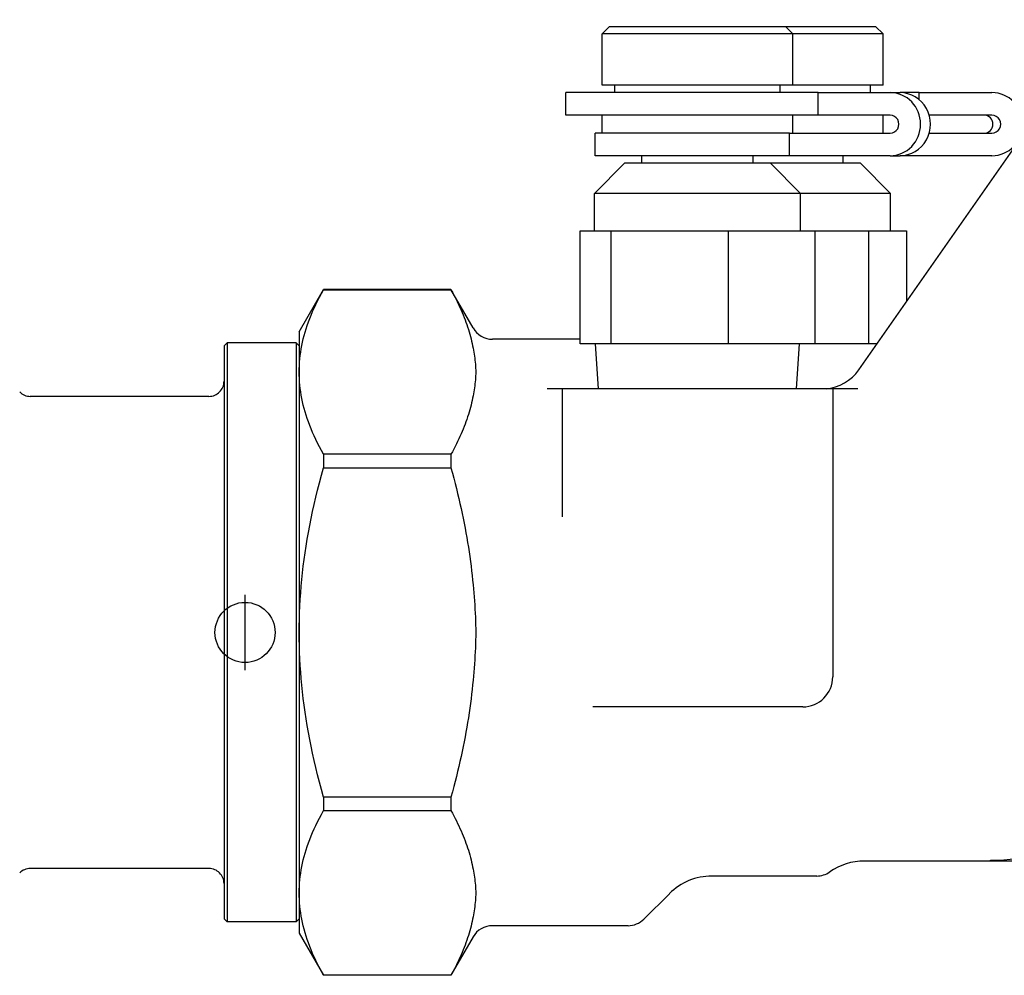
# Model space of a CAD drawing. Header units: millimetres. Extents: x -60 to 3536, y 30 to 464.
# Tile 2 of 22: x 111 to 176, y 197 to 261. Entities that reach past the tile are written whole.
import ezdxf

# ---------------------------------------------------------------- set-up
doc = ezdxf.new("R2010")
doc.units = ezdxf.units.MM
doc.layers.add('DETAIL', color=2, linetype='Continuous')
doc.layers.add('ORIGIN', color=6, linetype='Continuous')

msp = doc.modelspace()

# ---------------------------------------------------------------- linework, layer by layer
at = {"layer": 'DETAIL'}
for p, q in [((166.741, 237.467), (183.042, 260.748)), ((150.158, 260.301), (149.658, 259.801)), ((150.158, 260.301), (161.858, 260.301)), ((161.858, 260.301), (167.858, 260.301)), ((161.858, 260.301), (162.358, 259.801)), ((167.858, 260.301), (168.358, 259.801)), ((149.658, 256.401), (149.658, 259.801)), ((162.358, 259.801), (149.658, 259.801)), ((162.358, 256.401), (162.358, 259.801)), ((168.358, 259.801), (162.358, 259.801)), ((168.358, 256.401), (168.358, 259.801)), ((162.358, 256.401), (149.658, 256.401)), ((150.508, 255.901), (150.508, 256.401)), ((161.508, 255.901), (161.508, 256.401)), ((168.358, 256.401), (162.358, 256.401)), ((167.508, 255.901), (167.508, 256.401)), ((164.035, 255.901), (147.258, 255.901)), ((147.258, 254.401), (147.258, 255.901)), ((164.035, 255.901), (168.824, 255.901)), ((164.035, 254.401), (164.035, 255.901)), ((168.824, 255.901), (169.482, 255.901)), ((170.758, 255.901), (169.482, 255.901)), ((170.758, 255.901), (175.595, 255.901)), ((170.758, 255.432), (170.758, 255.901)), ((164.035, 254.401), (147.258, 254.401)), ((149.658, 253.201), (149.658, 254.401)), ((162.358, 253.201), (162.358, 254.401)), ((168.824, 254.401), (164.035, 254.401)), ((168.358, 253.201), (168.358, 254.401)), ((175.595, 254.401), (171.424, 254.401)), ((162.128, 253.201), (149.208, 253.201)), ((149.208, 251.701), (149.208, 253.201)), ((162.128, 253.201), (168.824, 253.201)), ((162.128, 251.701), (162.128, 253.201)), ((171.424, 253.201), (175.595, 253.201)), ((162.128, 251.701), (149.208, 251.701)), ((152.308, 251.201), (152.308, 251.701)), ((159.708, 251.201), (159.708, 251.701)), ((168.824, 251.701), (162.128, 251.701)), ((165.708, 251.201), (165.708, 251.701)), ((168.824, 251.701), (169.482, 251.701)), ((175.595, 251.701), (169.482, 251.701)), ((151.158, 251.201), (149.158, 249.201)), ((160.858, 251.201), (151.158, 251.201)), ((166.858, 251.201), (160.858, 251.201)), ((160.858, 251.201), (162.858, 249.201)), ((166.858, 251.201), (168.858, 249.201)), ((162.858, 249.201), (149.158, 249.201)), ((149.158, 246.701), (149.158, 249.201)), ((168.858, 249.201), (162.858, 249.201)), ((162.858, 246.701), (162.858, 249.201)), ((168.858, 246.701), (168.858, 249.201)), ((148.21, 246.701), (150.268, 246.701)), ((148.21, 239.201), (148.21, 246.701)), ((150.268, 239.201), (150.268, 246.701)), ((150.268, 246.701), (158.066, 246.701)), ((158.066, 239.201), (158.066, 246.701)), ((158.066, 246.701), (163.806, 246.701)), ((163.806, 246.701), (167.416, 246.701)), ((163.806, 246.701), (163.806, 239.201)), ((167.416, 239.201), (167.416, 246.701)), ((167.416, 246.701), (169.914, 246.701)), ((169.914, 246.701), (169.914, 242)), ((129.508, 240.001), (131.125, 242.801)), ((131.125, 242.801), (131.125, 242.795)), ((139.603, 242.801), (131.125, 242.801)), ((131.125, 242.795), (139.603, 242.795)), ((139.603, 242.801), (139.603, 242.795)), ((141.075, 240.251), (139.603, 242.801)), ((129.508, 240.001), (129.508, 237.321)), ((124.508, 239.051), (124.708, 239.251)), ((124.708, 239.251), (124.708, 200.751)), ((129.308, 239.251), (124.708, 239.251)), ((129.308, 239.251), (129.308, 200.751)), ((129.508, 239.051), (129.308, 239.251)), ((148.21, 239.501), (142.374, 239.501)), ((150.268, 239.201), (148.21, 239.201)), ((149.414, 236.201), (149.227, 239.201)), ((158.066, 239.201), (150.268, 239.201)), ((163.806, 239.201), (158.066, 239.201)), ((162.602, 236.201), (162.789, 239.201)), ((167.416, 239.201), (163.806, 239.201)), ((167.955, 239.201), (167.416, 239.201)), ((124.508, 239.051), (124.508, 200.951)), ((129.508, 237.321), (129.508, 220.001)), ((147.008, 236.201), (146.008, 236.201)), ((147.008, 236.201), (147.008, 227.698)), ((165.008, 236.201), (147.008, 236.201)), ((165.008, 236.201), (165.008, 217.051)), ((166.677, 236.201), (165.008, 236.201)), ((123.508, 235.701), (111.622, 235.701)), ((139.603, 231.848), (131.125, 231.848)), ((131.125, 231.848), (131.125, 230.948)), ((139.603, 231.848), (139.603, 230.948)), ((131.125, 230.948), (139.603, 230.948)), ((129.508, 220.001), (129.508, 202.68)), ((163.008, 215.051), (149.035, 215.051)), ((139.603, 209.054), (131.125, 209.054)), ((131.125, 209.054), (131.125, 208.154)), ((139.603, 209.054), (139.603, 208.154)), ((131.125, 208.154), (139.603, 208.154)), ((175.508, 204.801), (167.108, 204.801)), ((175.508, 204.801), (175.508, 204.861)), ((199.508, 204.801), (175.508, 204.801)), ((123.508, 204.301), (111.622, 204.301)), ((163.946, 203.801), (156.965, 203.801)), ((129.508, 202.68), (129.508, 200.001)), ((154.136, 202.629), (152.447, 200.94)), ((124.508, 200.951), (124.708, 200.751)), ((129.308, 200.751), (124.708, 200.751)), ((129.508, 200.951), (129.308, 200.751)), ((151.387, 200.501), (142.374, 200.501)), ((129.508, 200.001), (131.125, 197.201)), ((141.075, 199.751), (139.603, 197.201)), ((139.603, 197.207), (131.125, 197.207)), ((131.125, 197.207), (131.125, 197.201)), ((139.603, 197.201), (131.125, 197.201)), ((139.603, 197.207), (139.603, 197.201))]:
    msp.add_line(p, q, dxfattribs=at)
at = {"layer": 'DETAIL', "flags": 128}
for points in [[(129.508, 237.321), (129.511, 237.541), (129.519, 237.761), (129.533, 237.981), (129.553, 238.2), (129.577, 238.419), (129.608, 238.639), (129.644, 238.858), (129.685, 239.078), (129.732, 239.299), (129.784, 239.521), (129.842, 239.743), (129.905, 239.967), (129.974, 240.192), (130.049, 240.418), (130.129, 240.646), (130.216, 240.875), (130.308, 241.107), (130.406, 241.34), (130.51, 241.576), (130.62, 241.814), (130.736, 242.055), (130.859, 242.299), (130.989, 242.545), (131.125, 242.795)], [(139.603, 242.795), (139.698, 242.621), (139.79, 242.449), (139.879, 242.278), (139.964, 242.109), (140.047, 241.94), (140.127, 241.773), (140.203, 241.607), (140.277, 241.443), (140.348, 241.279), (140.416, 241.116), (140.481, 240.954), (140.543, 240.793), (140.603, 240.633), (140.659, 240.473), (140.713, 240.314), (140.764, 240.156), (140.813, 239.999), (140.858, 239.842), (140.901, 239.685), (140.941, 239.529), (140.979, 239.373), (141.014, 239.218), (141.046, 239.062), (141.075, 238.907)], [(141.075, 238.907), (141.099, 238.774), (141.123, 238.64), (141.145, 238.505), (141.167, 238.37), (141.186, 238.235), (141.204, 238.101), (141.219, 237.967), (141.232, 237.834), (141.242, 237.703), (141.25, 237.573), (141.254, 237.446), (141.256, 237.321), (141.254, 237.197), (141.25, 237.069), (141.242, 236.94), (141.232, 236.809), (141.219, 236.676), (141.204, 236.542), (141.186, 236.407), (141.167, 236.272), (141.145, 236.137), (141.123, 236.002), (141.099, 235.868), (141.075, 235.735)], [(131.125, 231.848), (130.989, 232.097), (130.859, 232.344), (130.736, 232.587), (130.62, 232.828), (130.51, 233.066), (130.406, 233.302), (130.308, 233.536), (130.216, 233.767), (130.129, 233.997), (130.049, 234.224), (129.974, 234.451), (129.905, 234.675), (129.842, 234.899), (129.784, 235.122), (129.732, 235.343), (129.685, 235.564), (129.644, 235.784), (129.608, 236.004), (129.577, 236.223), (129.553, 236.443), (129.533, 236.662), (129.519, 236.881), (129.511, 237.101), (129.508, 237.321)], [(141.075, 235.735), (141.046, 235.58), (141.014, 235.425), (140.979, 235.269), (140.941, 235.114), (140.901, 234.957), (140.858, 234.801), (140.813, 234.644), (140.764, 234.486), (140.713, 234.328), (140.659, 234.169), (140.603, 234.01), (140.543, 233.849), (140.481, 233.688), (140.416, 233.527), (140.348, 233.364), (140.277, 233.2), (140.203, 233.035), (140.127, 232.869), (140.047, 232.702), (139.964, 232.534), (139.879, 232.364), (139.79, 232.194), (139.698, 232.021), (139.603, 231.848)], [(129.508, 220.001), (129.511, 220.441), (129.519, 220.881), (129.533, 221.319), (129.553, 221.758), (129.577, 222.196), (129.608, 222.635), (129.644, 223.075), (129.685, 223.515), (129.732, 223.957), (129.784, 224.4), (129.842, 224.845), (129.905, 225.292), (129.974, 225.742), (130.049, 226.194), (130.129, 226.65), (130.216, 227.109), (130.308, 227.572), (130.406, 228.039), (130.51, 228.511), (130.62, 228.987), (130.736, 229.468), (130.859, 229.955), (130.989, 230.449), (131.125, 230.948)], [(139.603, 230.948), (139.698, 230.601), (139.79, 230.256), (139.879, 229.914), (139.964, 229.575), (140.047, 229.239), (140.127, 228.905), (140.203, 228.573), (140.277, 228.243), (140.348, 227.916), (140.416, 227.59), (140.481, 227.266), (140.543, 226.944), (140.603, 226.624), (140.659, 226.305), (140.713, 225.987), (140.764, 225.671), (140.813, 225.356), (140.858, 225.041), (140.901, 224.728), (140.941, 224.416), (140.979, 224.104), (141.014, 223.793), (141.046, 223.483), (141.075, 223.173)], [(141.075, 223.173), (141.099, 222.907), (141.123, 222.638), (141.145, 222.369), (141.167, 222.099), (141.186, 221.829), (141.204, 221.559), (141.219, 221.292), (141.232, 221.026), (141.242, 220.764), (141.25, 220.505), (141.254, 220.25), (141.256, 220.001), (141.254, 219.751), (141.25, 219.497), (141.242, 219.238), (141.232, 218.975), (141.219, 218.71), (141.204, 218.442), (141.186, 218.173), (141.167, 217.903), (141.145, 217.633), (141.123, 217.363), (141.099, 217.095), (141.075, 216.829)], [(131.125, 209.054), (130.989, 209.553), (130.859, 210.046), (130.736, 210.533), (130.62, 211.015), (130.51, 211.491), (130.406, 211.962), (130.308, 212.429), (130.216, 212.892), (130.129, 213.351), (130.049, 213.807), (129.974, 214.26), (129.905, 214.709), (129.842, 215.156), (129.784, 215.602), (129.732, 216.045), (129.685, 216.486), (129.644, 216.927), (129.608, 217.366), (129.577, 217.805), (129.553, 218.244), (129.533, 218.682), (129.519, 219.121), (129.511, 219.56), (129.508, 220.001)], [(141.075, 216.829), (141.046, 216.519), (141.014, 216.208), (140.979, 215.897), (140.941, 215.586), (140.901, 215.273), (140.858, 214.96), (140.813, 214.646), (140.764, 214.331), (140.713, 214.014), (140.659, 213.697), (140.603, 213.378), (140.543, 213.057), (140.481, 212.735), (140.416, 212.411), (140.348, 212.086), (140.277, 211.758), (140.203, 211.428), (140.127, 211.097), (140.047, 210.763), (139.964, 210.426), (139.879, 210.087), (139.79, 209.745), (139.698, 209.401), (139.603, 209.054)], [(129.508, 202.68), (129.511, 202.9), (129.519, 203.12), (129.533, 203.34), (129.553, 203.559), (129.577, 203.778), (129.608, 203.997), (129.644, 204.217), (129.685, 204.437), (129.732, 204.658), (129.784, 204.88), (129.842, 205.102), (129.905, 205.326), (129.974, 205.551), (130.049, 205.777), (130.129, 206.005), (130.216, 206.234), (130.308, 206.466), (130.406, 206.699), (130.51, 206.935), (130.62, 207.173), (130.736, 207.414), (130.859, 207.658), (130.989, 207.904), (131.125, 208.154)], [(139.603, 208.154), (139.698, 207.98), (139.79, 207.808), (139.879, 207.637), (139.964, 207.468), (140.047, 207.299), (140.127, 207.132), (140.203, 206.966), (140.277, 206.802), (140.348, 206.638), (140.416, 206.475), (140.481, 206.313), (140.543, 206.152), (140.603, 205.992), (140.659, 205.832), (140.713, 205.673), (140.764, 205.515), (140.813, 205.358), (140.858, 205.201), (140.901, 205.044), (140.941, 204.888), (140.979, 204.732), (141.014, 204.577), (141.046, 204.421), (141.075, 204.266)], [(141.075, 204.266), (141.099, 204.133), (141.123, 203.999), (141.145, 203.864), (141.167, 203.729), (141.186, 203.594), (141.204, 203.46), (141.219, 203.326), (141.232, 203.193), (141.242, 203.062), (141.25, 202.932), (141.254, 202.805), (141.256, 202.68), (141.254, 202.556), (141.25, 202.428), (141.242, 202.299), (141.232, 202.168), (141.219, 202.035), (141.204, 201.901), (141.186, 201.766), (141.167, 201.631), (141.145, 201.496), (141.123, 201.361), (141.099, 201.227), (141.075, 201.094)], [(131.125, 197.207), (130.989, 197.456), (130.859, 197.703), (130.736, 197.946), (130.62, 198.187), (130.51, 198.425), (130.406, 198.661), (130.308, 198.895), (130.216, 199.126), (130.129, 199.356), (130.049, 199.583), (129.974, 199.81), (129.905, 200.034), (129.842, 200.258), (129.784, 200.481), (129.732, 200.702), (129.685, 200.923), (129.644, 201.143), (129.608, 201.363), (129.577, 201.582), (129.553, 201.802), (129.533, 202.021), (129.519, 202.24), (129.511, 202.46), (129.508, 202.68)], [(141.075, 201.094), (141.046, 200.939), (141.014, 200.784), (140.979, 200.628), (140.941, 200.473), (140.901, 200.316), (140.858, 200.16), (140.813, 200.003), (140.764, 199.845), (140.713, 199.687), (140.659, 199.528), (140.603, 199.369), (140.543, 199.208), (140.481, 199.047), (140.416, 198.886), (140.348, 198.723), (140.277, 198.559), (140.203, 198.394), (140.127, 198.228), (140.047, 198.061), (139.964, 197.893), (139.879, 197.723), (139.79, 197.553), (139.698, 197.38), (139.603, 197.207)]]:
    msp.add_lwpolyline(points, dxfattribs=at)
at = {"layer": 'DETAIL'}
for centre, radius, start, end in [((142.374, 241.001), 1.5, 210, 270), ((164.283, 239.188), 3, 275.27211, 325), ((123.508, 236.701), 1, 269.99831, 0), ((111.622, 236.701), 1.001, 225.02162, 269.99158), ((163.008, 217.051), 2, 270, 0), ((175.508, 220.001), 15.14, 270, 322.34947), ((167.108, 200.801), 4, 90, 125.0968), ((111.622, 203.3), 1.001, 90.00842, 134.97838), ((123.508, 203.301), 1, 0, 90.00169), ((156.965, 199.801), 4, 90, 135), ((163.946, 205.301), 1.5, 270, 305.0968), ((142.374, 199.001), 1.5, 90, 150), ((151.387, 202.001), 1.5, 270, 315)]:
    msp.add_arc(centre, radius, start, end, dxfattribs=at)
for centre, major_axis, ratio, start_param, end_param in [((168.824, 253.801), (0, 2.1), 0.964789, 3.141593, 6.283185), ((169.482, 253.801), (0, -2.1), 0.964789, 0, 3.141593), ((175.595, 253.801), (0, 2.1), 0.978172, 3.141593, 6.283185), ((168.824, 253.801), (0, -0.6), 0.964789, 0, 3.141593), ((175.076, 253.801), (0, 0.6), 0.978172, 3.141593, 6.283185), ((175.595, 253.801), (0, -0.6), 0.978172, 0, 3.141593)]:
    msp.add_ellipse(centre, major_axis=major_axis, ratio=ratio, start_param=start_param, end_param=end_param, dxfattribs=at)
at = {"layer": 'ORIGIN'}
msp.add_line((125.908, 217.501), (125.908, 222.501), dxfattribs=at)
msp.add_circle((125.908, 220.001), 2, dxfattribs=at)

doc.saveas('drawing.dxf')
